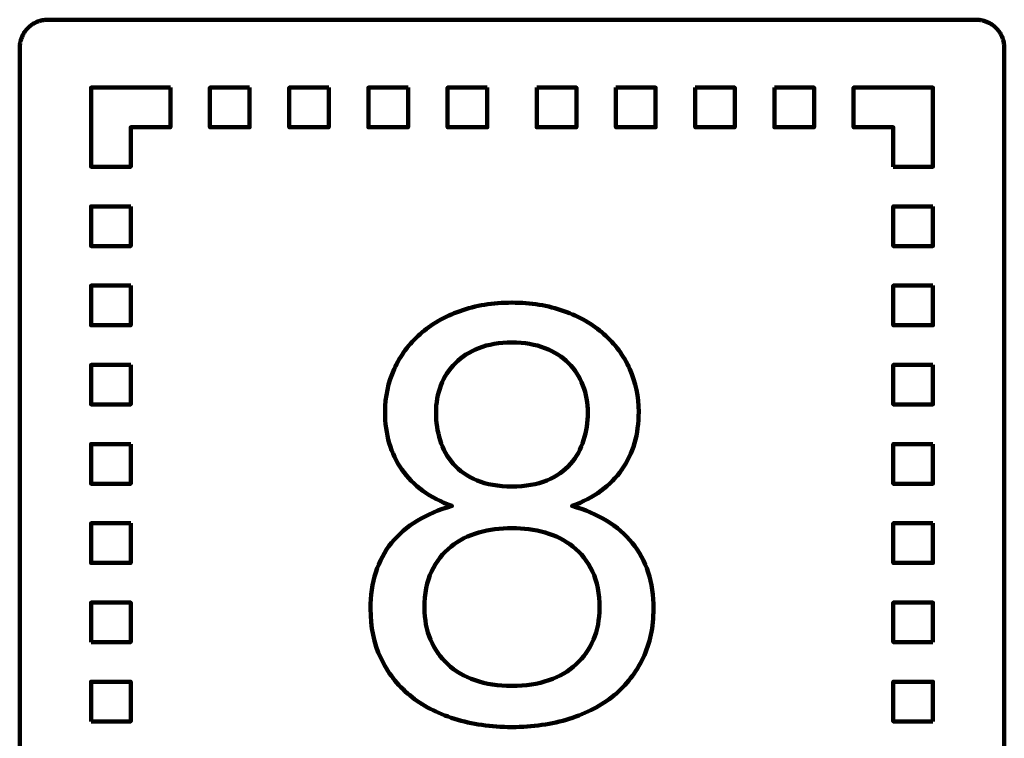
# Model space of a CAD drawing. Header units: millimetres. Extents: x -633 to 605, y -921 to 687.
# Tile 36 of 83: x 136 to 205, y -452 to -401. Entities that reach past the tile are written whole.
import ezdxf

# ---------------------------------------------------------------- set-up
doc = ezdxf.new("R2010")
doc.units = ezdxf.units.MM
doc.header["$MEASUREMENT"] = 0
doc.layers.add('Layer 1', color=7, linetype='Continuous')

msp = doc.modelspace()

# ---------------------------------------------------------------- linework, layer by layer
at = {"layer": 'Layer 1', "lineweight": 100}
for points, knots in [([(203.4676, -400.9901), (203.4676, -400.9901), (203.5306, -400.9931), (203.5306, -400.9931), (203.5306, -400.9931), (203.5306, -400.9931), (203.5936, -400.9981), (203.5936, -400.9981), (203.5936, -400.9981), (203.5936, -400.9981), (203.6566, -401.0051), (203.6566, -401.0051), (203.6566, -401.0051), (203.6566, -401.0051), (203.7196, -401.0141), (203.7196, -401.0141), (203.7196, -401.0141), (203.7196, -401.0141), (203.7816, -401.0251), (203.7816, -401.0251), (203.7816, -401.0251), (203.7816, -401.0251), (203.8436, -401.0381), (203.8436, -401.0381), (203.8436, -401.0381), (203.8436, -401.0381), (203.9056, -401.0531), (203.9056, -401.0531), (203.9056, -401.0531), (203.9056, -401.0531), (203.9666, -401.0691), (203.9666, -401.0691), (203.9666, -401.0691), (203.9666, -401.0691), (204.0266, -401.0881), (204.0266, -401.0881), (204.0266, -401.0881), (204.0266, -401.0881), (204.0866, -401.1091), (204.0866, -401.1091), (204.0866, -401.1091), (204.0866, -401.1091), (204.1456, -401.1311), (204.1456, -401.1311), (204.1456, -401.1311), (204.1456, -401.1311), (204.2036, -401.1561), (204.2036, -401.1561), (204.2036, -401.1561), (204.2036, -401.1561), (204.2616, -401.1821), (204.2616, -401.1821), (204.2616, -401.1821), (204.2616, -401.1821), (204.3186, -401.2101), (204.3186, -401.2101), (204.3186, -401.2101), (204.3186, -401.2101), (204.3736, -401.2401), (204.3736, -401.2401), (204.3736, -401.2401), (204.3736, -401.2401), (204.4286, -401.2711), (204.4286, -401.2711), (204.4286, -401.2711), (204.4286, -401.2711), (204.4826, -401.3041), (204.4826, -401.3041), (204.4826, -401.3041), (204.4826, -401.3041), (204.5356, -401.3391), (204.5356, -401.3391), (204.5356, -401.3391), (204.5356, -401.3391), (204.5866, -401.3761), (204.5866, -401.3761), (204.5866, -401.3761), (204.5866, -401.3761), (204.6376, -401.4141), (204.6376, -401.4141), (204.6376, -401.4141), (204.6376, -401.4141), (204.6866, -401.4541), (204.6866, -401.4541), (204.6866, -401.4541), (204.6866, -401.4541), (204.7346, -401.4951), (204.7346, -401.4951), (204.7346, -401.4951), (204.7346, -401.4951), (204.7806, -401.5381), (204.7806, -401.5381), (204.7806, -401.5381), (204.7806, -401.5381), (204.8266, -401.5821), (204.8266, -401.5821), (204.8266, -401.5821), (204.8266, -401.5821), (204.8696, -401.6281), (204.8696, -401.6281), (204.8696, -401.6281), (204.8696, -401.6281), (204.9126, -401.6751), (204.9126, -401.6751), (204.9126, -401.6751), (204.9126, -401.6751), (204.9526, -401.7231), (204.9526, -401.7231), (204.9526, -401.7231), (204.9526, -401.7231), (204.9926, -401.7731), (204.9926, -401.7731), (204.9926, -401.7731), (204.9926, -401.7731), (205.0296, -401.8241), (205.0296, -401.8241), (205.0296, -401.8241), (205.0296, -401.8241), (205.0656, -401.8751), (205.0656, -401.8751), (205.0656, -401.8751), (205.0656, -401.8751), (205.1006, -401.9291), (205.1006, -401.9291), (205.1006, -401.9291), (205.1006, -401.9291), (205.1326, -401.9831), (205.1326, -401.9831), (205.1326, -401.9831), (205.1326, -401.9831), (205.1636, -402.0381), (205.1636, -402.0381), (205.1636, -402.0381), (205.1636, -402.0381), (205.1936, -402.0941), (205.1936, -402.0941), (205.1936, -402.0941), (205.1936, -402.0941), (205.2206, -402.1511), (205.2206, -402.1511), (205.2206, -402.1511), (205.2206, -402.1511), (205.2466, -402.2091), (205.2466, -402.2091), (205.2466, -402.2091), (205.2466, -402.2091), (205.2696, -402.2671), (205.2696, -402.2671), (205.2696, -402.2671), (205.2696, -402.2671), (205.2916, -402.3271), (205.2916, -402.3271), (205.2916, -402.3271), (205.2916, -402.3271), (205.3116, -402.3871), (205.3116, -402.3871), (205.3116, -402.3871), (205.3116, -402.3871), (205.3296, -402.4471), (205.3296, -402.4471), (205.3296, -402.4471), (205.3296, -402.4471), (205.3456, -402.5081), (205.3456, -402.5081), (205.3456, -402.5081), (205.3456, -402.5081), (205.3606, -402.5701), (205.3606, -402.5701), (205.3606, -402.5701), (205.3606, -402.5701), (205.3726, -402.6321), (205.3726, -402.6321), (205.3726, -402.6321), (205.3726, -402.6321), (205.3826, -402.6951), (205.3826, -402.6951), (205.3826, -402.6951), (205.3826, -402.6951), (205.3916, -402.7571), (205.3916, -402.7571), (205.3916, -402.7571), (205.3916, -402.7571), (205.3976, -402.8201), (205.3976, -402.8201), (205.3976, -402.8201), (205.3976, -402.8201), (205.4016, -402.8831), (205.4016, -402.8831), (205.4016, -402.8831), (205.4016, -402.8831), (205.4046, -402.9461), (205.4046, -402.9461), (205.4046, -402.9461), (205.4046, -402.9461), (205.4046, -478.5891), (205.4046, -478.5891), (205.4046, -478.5891), (205.4046, -478.5891), (205.4036, -478.6521), (205.4036, -478.6521), (205.4036, -478.6521), (205.4036, -478.6521), (205.4006, -478.7151), (205.4006, -478.7151), (205.4006, -478.7151), (205.4006, -478.7151), (205.3956, -478.7781), (205.3956, -478.7781), (205.3956, -478.7781), (205.3956, -478.7781), (205.3886, -478.8411), (205.3886, -478.8411), (205.3886, -478.8411), (205.3886, -478.8411), (205.3796, -478.9041), (205.3796, -478.9041), (205.3796, -478.9041), (205.3796, -478.9041), (205.3686, -478.9661), (205.3686, -478.9661), (205.3686, -478.9661), (205.3686, -478.9661), (205.3556, -479.0281), (205.3556, -479.0281), (205.3556, -479.0281), (205.3556, -479.0281), (205.3406, -479.0901), (205.3406, -479.0901), (205.3406, -479.0901), (205.3406, -479.0901), (205.3246, -479.1511), (205.3246, -479.1511), (205.3246, -479.1511), (205.3246, -479.1511), (205.3056, -479.2111), (205.3056, -479.2111), (205.3056, -479.2111), (205.3056, -479.2111), (205.2846, -479.2711), (205.2846, -479.2711), (205.2846, -479.2711), (205.2846, -479.2711), (205.2626, -479.3301), (205.2626, -479.3301), (205.2626, -479.3301), (205.2626, -479.3301), (205.2376, -479.3881), (205.2376, -479.3881), (205.2376, -479.3881), (205.2376, -479.3881), (205.2116, -479.4461), (205.2116, -479.4461), (205.2116, -479.4461), (205.2116, -479.4461), (205.1836, -479.5031), (205.1836, -479.5031), (205.1836, -479.5031), (205.1836, -479.5031), (205.1536, -479.5581), (205.1536, -479.5581), (205.1536, -479.5581), (205.1536, -479.5581), (205.1226, -479.6131), (205.1226, -479.6131), (205.1226, -479.6131), (205.1226, -479.6131), (205.0896, -479.6671), (205.0896, -479.6671), (205.0896, -479.6671), (205.0896, -479.6671), (205.0546, -479.7201), (205.0546, -479.7201), (205.0546, -479.7201), (205.0546, -479.7201), (205.0176, -479.7711), (205.0176, -479.7711), (205.0176, -479.7711), (205.0176, -479.7711), (204.9796, -479.8221), (204.9796, -479.8221), (204.9796, -479.8221), (204.9796, -479.8221), (204.9396, -479.8711), (204.9396, -479.8711), (204.9396, -479.8711), (204.9396, -479.8711), (204.8986, -479.9191), (204.8986, -479.9191), (204.8986, -479.9191), (204.8986, -479.9191), (204.8556, -479.9651), (204.8556, -479.9651), (204.8556, -479.9651), (204.8556, -479.9651), (204.8116, -480.0111), (204.8116, -480.0111), (204.8116, -480.0111), (204.8116, -480.0111), (204.7656, -480.0541), (204.7656, -480.0541), (204.7656, -480.0541), (204.7656, -480.0541), (204.7186, -480.0971), (204.7186, -480.0971), (204.7186, -480.0971), (204.7186, -480.0971), (204.6706, -480.1371), (204.6706, -480.1371), (204.6706, -480.1371), (204.6706, -480.1371), (204.6206, -480.1771), (204.6206, -480.1771), (204.6206, -480.1771), (204.6206, -480.1771), (204.5696, -480.2141), (204.5696, -480.2141), (204.5696, -480.2141), (204.5696, -480.2141), (204.5186, -480.2501), (204.5186, -480.2501), (204.5186, -480.2501), (204.5186, -480.2501), (204.4646, -480.2851), (204.4646, -480.2851), (204.4646, -480.2851), (204.4646, -480.2851), (204.4106, -480.3171), (204.4106, -480.3171), (204.4106, -480.3171), (204.4106, -480.3171), (204.3556, -480.3481), (204.3556, -480.3481), (204.3556, -480.3481), (204.3556, -480.3481), (204.2996, -480.3781), (204.2996, -480.3781), (204.2996, -480.3781), (204.2996, -480.3781), (204.2426, -480.4051), (204.2426, -480.4051), (204.2426, -480.4051), (204.2426, -480.4051), (204.1846, -480.4311), (204.1846, -480.4311), (204.1846, -480.4311), (204.1846, -480.4311), (204.1266, -480.4541), (204.1266, -480.4541), (204.1266, -480.4541), (204.1266, -480.4541), (204.0666, -480.4761), (204.0666, -480.4761), (204.0666, -480.4761), (204.0666, -480.4761), (204.0066, -480.4961), (204.0066, -480.4961), (204.0066, -480.4961), (204.0066, -480.4961), (203.9466, -480.5141), (203.9466, -480.5141), (203.9466, -480.5141), (203.9466, -480.5141), (203.8856, -480.5301), (203.8856, -480.5301), (203.8856, -480.5301), (203.8856, -480.5301), (203.8236, -480.5451), (203.8236, -480.5451), (203.8236, -480.5451), (203.8236, -480.5451), (203.7616, -480.5571), (203.7616, -480.5571), (203.7616, -480.5571), (203.7616, -480.5571), (203.6986, -480.5671), (203.6986, -480.5671), (203.6986, -480.5671), (203.6986, -480.5671), (203.6366, -480.5761), (203.6366, -480.5761), (203.6366, -480.5761), (203.6366, -480.5761), (203.5736, -480.5821), (203.5736, -480.5821), (203.5736, -480.5821), (203.5736, -480.5821), (203.5106, -480.5861), (203.5106, -480.5861), (203.5106, -480.5861), (203.5106, -480.5861), (203.4476, -480.5891), (203.4476, -480.5891), (203.4476, -480.5891), (203.4476, -480.5891), (137.8046, -480.5891), (137.8046, -480.5891), (137.8046, -480.5891), (137.8046, -480.5891), (137.7416, -480.5881), (137.7416, -480.5881), (137.7416, -480.5881), (137.7416, -480.5881), (137.6786, -480.5851), (137.6786, -480.5851), (137.6786, -480.5851), (137.6786, -480.5851), (137.6156, -480.5801), (137.6156, -480.5801), (137.6156, -480.5801), (137.6156, -480.5801), (137.5526, -480.5731), (137.5526, -480.5731), (137.5526, -480.5731), (137.5526, -480.5731), (137.4896, -480.5641), (137.4896, -480.5641), (137.4896, -480.5641), (137.4896, -480.5641), (137.4276, -480.5531), (137.4276, -480.5531), (137.4276, -480.5531), (137.4276, -480.5531), (137.3656, -480.5401), (137.3656, -480.5401), (137.3656, -480.5401), (137.3656, -480.5401), (137.3036, -480.5251), (137.3036, -480.5251), (137.3036, -480.5251), (137.3036, -480.5251), (137.2426, -480.5091), (137.2426, -480.5091), (137.2426, -480.5091), (137.2426, -480.5091), (137.1826, -480.4901), (137.1826, -480.4901), (137.1826, -480.4901), (137.1826, -480.4901), (137.1226, -480.4691), (137.1226, -480.4691), (137.1226, -480.4691), (137.1226, -480.4691), (137.0636, -480.4471), (137.0636, -480.4471), (137.0636, -480.4471), (137.0636, -480.4471), (137.0056, -480.4221), (137.0056, -480.4221), (137.0056, -480.4221), (137.0056, -480.4221), (136.9476, -480.3961), (136.9476, -480.3961), (136.9476, -480.3961), (136.9476, -480.3961), (136.8906, -480.3681), (136.8906, -480.3681), (136.8906, -480.3681), (136.8906, -480.3681), (136.8356, -480.3381), (136.8356, -480.3381), (136.8356, -480.3381), (136.8356, -480.3381), (136.7806, -480.3071), (136.7806, -480.3071), (136.7806, -480.3071), (136.7806, -480.3071), (136.7266, -480.2741), (136.7266, -480.2741), (136.7266, -480.2741), (136.7266, -480.2741), (136.6736, -480.2391), (136.6736, -480.2391), (136.6736, -480.2391), (136.6736, -480.2391), (136.6226, -480.2021), (136.6226, -480.2021), (136.6226, -480.2021), (136.6226, -480.2021), (136.5716, -480.1641), (136.5716, -480.1641), (136.5716, -480.1641), (136.5716, -480.1641), (136.5226, -480.1241), (136.5226, -480.1241), (136.5226, -480.1241), (136.5226, -480.1241), (136.4746, -480.0831), (136.4746, -480.0831), (136.4746, -480.0831), (136.4746, -480.0831), (136.4286, -480.0401), (136.4286, -480.0401), (136.4286, -480.0401), (136.4286, -480.0401), (136.3826, -479.9961), (136.3826, -479.9961), (136.3826, -479.9961), (136.3826, -479.9961), (136.3396, -479.9501), (136.3396, -479.9501), (136.3396, -479.9501), (136.3396, -479.9501), (136.2966, -479.9031), (136.2966, -479.9031), (136.2966, -479.9031), (136.2966, -479.9031), (136.2566, -479.8551), (136.2566, -479.8551), (136.2566, -479.8551), (136.2566, -479.8551), (136.2166, -479.8051), (136.2166, -479.8051), (136.2166, -479.8051), (136.2166, -479.8051), (136.1796, -479.7541), (136.1796, -479.7541), (136.1796, -479.7541), (136.1796, -479.7541), (136.1436, -479.7031), (136.1436, -479.7031), (136.1436, -479.7031), (136.1436, -479.7031), (136.1086, -479.6491), (136.1086, -479.6491), (136.1086, -479.6491), (136.1086, -479.6491), (136.0766, -479.5951), (136.0766, -479.5951), (136.0766, -479.5951), (136.0766, -479.5951), (136.0456, -479.5401), (136.0456, -479.5401), (136.0456, -479.5401), (136.0456, -479.5401), (136.0156, -479.4841), (136.0156, -479.4841), (136.0156, -479.4841), (136.0156, -479.4841), (135.9886, -479.4271), (135.9886, -479.4271), (135.9886, -479.4271), (135.9886, -479.4271), (135.9626, -479.3691), (135.9626, -479.3691), (135.9626, -479.3691), (135.9626, -479.3691), (135.9396, -479.3111), (135.9396, -479.3111), (135.9396, -479.3111), (135.9396, -479.3111), (135.9176, -479.2511), (135.9176, -479.2511), (135.9176, -479.2511), (135.9176, -479.2511), (135.8976, -479.1911), (135.8976, -479.1911), (135.8976, -479.1911), (135.8976, -479.1911), (135.8796, -479.1311), (135.8796, -479.1311), (135.8796, -479.1311), (135.8796, -479.1311), (135.8636, -479.0701), (135.8636, -479.0701), (135.8636, -479.0701), (135.8636, -479.0701), (135.8486, -479.0081), (135.8486, -479.0081), (135.8486, -479.0081), (135.8486, -479.0081), (135.8366, -478.9461), (135.8366, -478.9461), (135.8366, -478.9461), (135.8366, -478.9461), (135.8266, -478.8831), (135.8266, -478.8831), (135.8266, -478.8831), (135.8266, -478.8831), (135.8176, -478.8211), (135.8176, -478.8211), (135.8176, -478.8211), (135.8176, -478.8211), (135.8116, -478.7581), (135.8116, -478.7581), (135.8116, -478.7581), (135.8116, -478.7581), (135.8076, -478.6951), (135.8076, -478.6951), (135.8076, -478.6951), (135.8076, -478.6951), (135.8046, -478.6321), (135.8046, -478.6321), (135.8046, -478.6321), (135.8046, -478.6321), (135.8046, -402.9891), (135.8046, -402.9891), (135.8046, -402.9891), (135.8046, -402.9891), (135.8056, -402.9261), (135.8056, -402.9261), (135.8056, -402.9261), (135.8056, -402.9261), (135.8086, -402.8631), (135.8086, -402.8631), (135.8086, -402.8631), (135.8086, -402.8631), (135.8136, -402.8001), (135.8136, -402.8001), (135.8136, -402.8001), (135.8136, -402.8001), (135.8206, -402.7371), (135.8206, -402.7371), (135.8206, -402.7371), (135.8206, -402.7371), (135.8296, -402.6741), (135.8296, -402.6741), (135.8296, -402.6741), (135.8296, -402.6741), (135.8406, -402.6121), (135.8406, -402.6121), (135.8406, -402.6121), (135.8406, -402.6121), (135.8536, -402.5501), (135.8536, -402.5501), (135.8536, -402.5501), (135.8536, -402.5501), (135.8686, -402.4881), (135.8686, -402.4881), (135.8686, -402.4881), (135.8686, -402.4881), (135.8846, -402.4271), (135.8846, -402.4271), (135.8846, -402.4271), (135.8846, -402.4271), (135.9036, -402.3671), (135.9036, -402.3671), (135.9036, -402.3671), (135.9036, -402.3671), (135.9246, -402.3071), (135.9246, -402.3071), (135.9246, -402.3071), (135.9246, -402.3071), (135.9466, -402.2481), (135.9466, -402.2481), (135.9466, -402.2481), (135.9466, -402.2481), (135.9716, -402.1901), (135.9716, -402.1901), (135.9716, -402.1901), (135.9716, -402.1901), (135.9976, -402.1321), (135.9976, -402.1321), (135.9976, -402.1321), (135.9976, -402.1321), (136.0256, -402.0751), (136.0256, -402.0751), (136.0256, -402.0751), (136.0256, -402.0751), (136.0556, -402.0201), (136.0556, -402.0201), (136.0556, -402.0201), (136.0556, -402.0201), (136.0866, -401.9651), (136.0866, -401.9651), (136.0866, -401.9651), (136.0866, -401.9651), (136.1196, -401.9111), (136.1196, -401.9111), (136.1196, -401.9111), (136.1196, -401.9111), (136.1546, -401.8581), (136.1546, -401.8581), (136.1546, -401.8581), (136.1546, -401.8581), (136.1916, -401.8071), (136.1916, -401.8071), (136.1916, -401.8071), (136.1916, -401.8071), (136.2296, -401.7561), (136.2296, -401.7561), (136.2296, -401.7561), (136.2296, -401.7561), (136.2696, -401.7071), (136.2696, -401.7071), (136.2696, -401.7071), (136.2696, -401.7071), (136.3106, -401.6591), (136.3106, -401.6591), (136.3106, -401.6591), (136.3106, -401.6591), (136.3536, -401.6131), (136.3536, -401.6131), (136.3536, -401.6131), (136.3536, -401.6131), (136.3976, -401.5671), (136.3976, -401.5671), (136.3976, -401.5671), (136.3976, -401.5671), (136.4436, -401.5241), (136.4436, -401.5241), (136.4436, -401.5241), (136.4436, -401.5241), (136.4906, -401.4811), (136.4906, -401.4811), (136.4906, -401.4811), (136.4906, -401.4811), (136.5386, -401.4411), (136.5386, -401.4411), (136.5386, -401.4411), (136.5386, -401.4411), (136.5886, -401.4011), (136.5886, -401.4011), (136.5886, -401.4011), (136.5886, -401.4011), (136.6396, -401.3641), (136.6396, -401.3641), (136.6396, -401.3641), (136.6396, -401.3641), (136.6906, -401.3281), (136.6906, -401.3281), (136.6906, -401.3281), (136.6906, -401.3281), (136.7446, -401.2931), (136.7446, -401.2931), (136.7446, -401.2931), (136.7446, -401.2931), (136.7986, -401.2611), (136.7986, -401.2611), (136.7986, -401.2611), (136.7986, -401.2611), (136.8536, -401.2301), (136.8536, -401.2301), (136.8536, -401.2301), (136.8536, -401.2301), (136.9096, -401.2001), (136.9096, -401.2001), (136.9096, -401.2001), (136.9096, -401.2001), (136.9666, -401.1731), (136.9666, -401.1731), (136.9666, -401.1731), (136.9666, -401.1731), (137.0246, -401.1471), (137.0246, -401.1471), (137.0246, -401.1471), (137.0246, -401.1471), (137.0826, -401.1241), (137.0826, -401.1241), (137.0826, -401.1241), (137.0826, -401.1241), (137.1426, -401.1021), (137.1426, -401.1021), (137.1426, -401.1021), (137.1426, -401.1021), (137.2026, -401.0821), (137.2026, -401.0821), (137.2026, -401.0821), (137.2026, -401.0821), (137.2626, -401.0641), (137.2626, -401.0641), (137.2626, -401.0641), (137.2626, -401.0641), (137.3236, -401.0481), (137.3236, -401.0481), (137.3236, -401.0481), (137.3236, -401.0481), (137.3856, -401.0331), (137.3856, -401.0331), (137.3856, -401.0331), (137.3856, -401.0331), (137.4476, -401.0211), (137.4476, -401.0211), (137.4476, -401.0211), (137.4476, -401.0211), (137.5106, -401.0111), (137.5106, -401.0111), (137.5106, -401.0111), (137.5106, -401.0111), (137.5726, -401.0021), (137.5726, -401.0021), (137.5726, -401.0021), (137.5726, -401.0021), (137.6356, -400.9961), (137.6356, -400.9961), (137.6356, -400.9961), (137.6356, -400.9961), (137.6986, -400.9921), (137.6986, -400.9921), (137.6986, -400.9921), (137.6986, -400.9921), (137.7616, -400.9891), (137.7616, -400.9891), (137.7616, -400.9891), (137.7616, -400.9891), (203.4046, -400.9891), (203.4046, -400.9891), (203.4046, -400.9891), (203.4046, -400.9891), (203.4676, -400.9901), (203.4676, -400.9901)], [0, 0, 0, 0, 0.0049751, 0.0049751, 0.0049751, 0.0049751, 0.0099502, 0.0099502, 0.0099502, 0.0099502, 0.0149254, 0.0149254, 0.0149254, 0.0149254, 0.0199005, 0.0199005, 0.0199005, 0.0199005, 0.0248756, 0.0248756, 0.0248756, 0.0248756, 0.0298507, 0.0298507, 0.0298507, 0.0298507, 0.0348259, 0.0348259, 0.0348259, 0.0348259, 0.039801, 0.039801, 0.039801, 0.039801, 0.0447761, 0.0447761, 0.0447761, 0.0447761, 0.0497512, 0.0497512, 0.0497512, 0.0497512, 0.0547264, 0.0547264, 0.0547264, 0.0547264, 0.0597015, 0.0597015, 0.0597015, 0.0597015, 0.0646766, 0.0646766, 0.0646766, 0.0646766, 0.0696517, 0.0696517, 0.0696517, 0.0696517, 0.0746269, 0.0746269, 0.0746269, 0.0746269, 0.079602, 0.079602, 0.079602, 0.079602, 0.0845771, 0.0845771, 0.0845771, 0.0845771, 0.0895522, 0.0895522, 0.0895522, 0.0895522, 0.0945274, 0.0945274, 0.0945274, 0.0945274, 0.0995025, 0.0995025, 0.0995025, 0.0995025, 0.1044776, 0.1044776, 0.1044776, 0.1044776, 0.1094527, 0.1094527, 0.1094527, 0.1094527, 0.1144279, 0.1144279, 0.1144279, 0.1144279, 0.119403, 0.119403, 0.119403, 0.119403, 0.1243781, 0.1243781, 0.1243781, 0.1243781, 0.1293532, 0.1293532, 0.1293532, 0.1293532, 0.1343284, 0.1343284, 0.1343284, 0.1343284, 0.1393035, 0.1393035, 0.1393035, 0.1393035, 0.1442786, 0.1442786, 0.1442786, 0.1442786, 0.1492537, 0.1492537, 0.1492537, 0.1492537, 0.1542289, 0.1542289, 0.1542289, 0.1542289, 0.159204, 0.159204, 0.159204, 0.159204, 0.1641791, 0.1641791, 0.1641791, 0.1641791, 0.1691542, 0.1691542, 0.1691542, 0.1691542, 0.1741294, 0.1741294, 0.1741294, 0.1741294, 0.1791045, 0.1791045, 0.1791045, 0.1791045, 0.1840796, 0.1840796, 0.1840796, 0.1840796, 0.1890547, 0.1890547, 0.1890547, 0.1890547, 0.1940299, 0.1940299, 0.1940299, 0.1940299, 0.199005, 0.199005, 0.199005, 0.199005, 0.2039801, 0.2039801, 0.2039801, 0.2039801, 0.2089552, 0.2089552, 0.2089552, 0.2089552, 0.2139303, 0.2139303, 0.2139303, 0.2139303, 0.2189055, 0.2189055, 0.2189055, 0.2189055, 0.2238806, 0.2238806, 0.2238806, 0.2238806, 0.2288557, 0.2288557, 0.2288557, 0.2288557, 0.2338308, 0.2338308, 0.2338308, 0.2338308, 0.238806, 0.238806, 0.238806, 0.238806, 0.2437811, 0.2437811, 0.2437811, 0.2437811, 0.2487562, 0.2487562, 0.2487562, 0.2487562, 0.2537313, 0.2537313, 0.2537313, 0.2537313, 0.2587065, 0.2587065, 0.2587065, 0.2587065, 0.2636816, 0.2636816, 0.2636816, 0.2636816, 0.2686567, 0.2686567, 0.2686567, 0.2686567, 0.2736318, 0.2736318, 0.2736318, 0.2736318, 0.278607, 0.278607, 0.278607, 0.278607, 0.2835821, 0.2835821, 0.2835821, 0.2835821, 0.2885572, 0.2885572, 0.2885572, 0.2885572, 0.2935323, 0.2935323, 0.2935323, 0.2935323, 0.2985075, 0.2985075, 0.2985075, 0.2985075, 0.3034826, 0.3034826, 0.3034826, 0.3034826, 0.3084577, 0.3084577, 0.3084577, 0.3084577, 0.3134328, 0.3134328, 0.3134328, 0.3134328, 0.318408, 0.318408, 0.318408, 0.318408, 0.3233831, 0.3233831, 0.3233831, 0.3233831, 0.3283582, 0.3283582, 0.3283582, 0.3283582, 0.3333333, 0.3333333, 0.3333333, 0.3333333, 0.3383085, 0.3383085, 0.3383085, 0.3383085, 0.3432836, 0.3432836, 0.3432836, 0.3432836, 0.3482587, 0.3482587, 0.3482587, 0.3482587, 0.3532338, 0.3532338, 0.3532338, 0.3532338, 0.358209, 0.358209, 0.358209, 0.358209, 0.3631841, 0.3631841, 0.3631841, 0.3631841, 0.3681592, 0.3681592, 0.3681592, 0.3681592, 0.3731343, 0.3731343, 0.3731343, 0.3731343, 0.3781095, 0.3781095, 0.3781095, 0.3781095, 0.3830846, 0.3830846, 0.3830846, 0.3830846, 0.3880597, 0.3880597, 0.3880597, 0.3880597, 0.3930348, 0.3930348, 0.3930348, 0.3930348, 0.39801, 0.39801, 0.39801, 0.39801, 0.4029851, 0.4029851, 0.4029851, 0.4029851, 0.4079602, 0.4079602, 0.4079602, 0.4079602, 0.4129353, 0.4129353, 0.4129353, 0.4129353, 0.4179104, 0.4179104, 0.4179104, 0.4179104, 0.4228856, 0.4228856, 0.4228856, 0.4228856, 0.4278607, 0.4278607, 0.4278607, 0.4278607, 0.4328358, 0.4328358, 0.4328358, 0.4328358, 0.4378109, 0.4378109, 0.4378109, 0.4378109, 0.4427861, 0.4427861, 0.4427861, 0.4427861, 0.4477612, 0.4477612, 0.4477612, 0.4477612, 0.4527363, 0.4527363, 0.4527363, 0.4527363, 0.4577114, 0.4577114, 0.4577114, 0.4577114, 0.4626866, 0.4626866, 0.4626866, 0.4626866, 0.4676617, 0.4676617, 0.4676617, 0.4676617, 0.4726368, 0.4726368, 0.4726368, 0.4726368, 0.4776119, 0.4776119, 0.4776119, 0.4776119, 0.4825871, 0.4825871, 0.4825871, 0.4825871, 0.4875622, 0.4875622, 0.4875622, 0.4875622, 0.4925373, 0.4925373, 0.4925373, 0.4925373, 0.4975124, 0.4975124, 0.4975124, 0.4975124, 0.5024876, 0.5024876, 0.5024876, 0.5024876, 0.5074627, 0.5074627, 0.5074627, 0.5074627, 0.5124378, 0.5124378, 0.5124378, 0.5124378, 0.5174129, 0.5174129, 0.5174129, 0.5174129, 0.5223881, 0.5223881, 0.5223881, 0.5223881, 0.5273632, 0.5273632, 0.5273632, 0.5273632, 0.5323383, 0.5323383, 0.5323383, 0.5323383, 0.5373134, 0.5373134, 0.5373134, 0.5373134, 0.5422886, 0.5422886, 0.5422886, 0.5422886, 0.5472637, 0.5472637, 0.5472637, 0.5472637, 0.5522388, 0.5522388, 0.5522388, 0.5522388, 0.5572139, 0.5572139, 0.5572139, 0.5572139, 0.5621891, 0.5621891, 0.5621891, 0.5621891, 0.5671642, 0.5671642, 0.5671642, 0.5671642, 0.5721393, 0.5721393, 0.5721393, 0.5721393, 0.5771144, 0.5771144, 0.5771144, 0.5771144, 0.5820896, 0.5820896, 0.5820896, 0.5820896, 0.5870647, 0.5870647, 0.5870647, 0.5870647, 0.5920398, 0.5920398, 0.5920398, 0.5920398, 0.5970149, 0.5970149, 0.5970149, 0.5970149, 0.60199, 0.60199, 0.60199, 0.60199, 0.6069652, 0.6069652, 0.6069652, 0.6069652, 0.6119403, 0.6119403, 0.6119403, 0.6119403, 0.6169154, 0.6169154, 0.6169154, 0.6169154, 0.6218905, 0.6218905, 0.6218905, 0.6218905, 0.6268657, 0.6268657, 0.6268657, 0.6268657, 0.6318408, 0.6318408, 0.6318408, 0.6318408, 0.6368159, 0.6368159, 0.6368159, 0.6368159, 0.641791, 0.641791, 0.641791, 0.641791, 0.6467662, 0.6467662, 0.6467662, 0.6467662, 0.6517413, 0.6517413, 0.6517413, 0.6517413, 0.6567164, 0.6567164, 0.6567164, 0.6567164, 0.6616915, 0.6616915, 0.6616915, 0.6616915, 0.6666667, 0.6666667, 0.6666667, 0.6666667, 0.6716418, 0.6716418, 0.6716418, 0.6716418, 0.6766169, 0.6766169, 0.6766169, 0.6766169, 0.681592, 0.681592, 0.681592, 0.681592, 0.6865672, 0.6865672, 0.6865672, 0.6865672, 0.6915423, 0.6915423, 0.6915423, 0.6915423, 0.6965174, 0.6965174, 0.6965174, 0.6965174, 0.7014925, 0.7014925, 0.7014925, 0.7014925, 0.7064677, 0.7064677, 0.7064677, 0.7064677, 0.7114428, 0.7114428, 0.7114428, 0.7114428, 0.7164179, 0.7164179, 0.7164179, 0.7164179, 0.721393, 0.721393, 0.721393, 0.721393, 0.7263682, 0.7263682, 0.7263682, 0.7263682, 0.7313433, 0.7313433, 0.7313433, 0.7313433, 0.7363184, 0.7363184, 0.7363184, 0.7363184, 0.7412935, 0.7412935, 0.7412935, 0.7412935, 0.7462687, 0.7462687, 0.7462687, 0.7462687, 0.7512438, 0.7512438, 0.7512438, 0.7512438, 0.7562189, 0.7562189, 0.7562189, 0.7562189, 0.761194, 0.761194, 0.761194, 0.761194, 0.7661692, 0.7661692, 0.7661692, 0.7661692, 0.7711443, 0.7711443, 0.7711443, 0.7711443, 0.7761194, 0.7761194, 0.7761194, 0.7761194, 0.7810945, 0.7810945, 0.7810945, 0.7810945, 0.7860697, 0.7860697, 0.7860697, 0.7860697, 0.7910448, 0.7910448, 0.7910448, 0.7910448, 0.7960199, 0.7960199, 0.7960199, 0.7960199, 0.800995, 0.800995, 0.800995, 0.800995, 0.8059701, 0.8059701, 0.8059701, 0.8059701, 0.8109453, 0.8109453, 0.8109453, 0.8109453, 0.8159204, 0.8159204, 0.8159204, 0.8159204, 0.8208955, 0.8208955, 0.8208955, 0.8208955, 0.8258706, 0.8258706, 0.8258706, 0.8258706, 0.8308458, 0.8308458, 0.8308458, 0.8308458, 0.8358209, 0.8358209, 0.8358209, 0.8358209, 0.840796, 0.840796, 0.840796, 0.840796, 0.8457711, 0.8457711, 0.8457711, 0.8457711, 0.8507463, 0.8507463, 0.8507463, 0.8507463, 0.8557214, 0.8557214, 0.8557214, 0.8557214, 0.8606965, 0.8606965, 0.8606965, 0.8606965, 0.8656716, 0.8656716, 0.8656716, 0.8656716, 0.8706468, 0.8706468, 0.8706468, 0.8706468, 0.8756219, 0.8756219, 0.8756219, 0.8756219, 0.880597, 0.880597, 0.880597, 0.880597, 0.8855721, 0.8855721, 0.8855721, 0.8855721, 0.8905473, 0.8905473, 0.8905473, 0.8905473, 0.8955224, 0.8955224, 0.8955224, 0.8955224, 0.9004975, 0.9004975, 0.9004975, 0.9004975, 0.9054726, 0.9054726, 0.9054726, 0.9054726, 0.9104478, 0.9104478, 0.9104478, 0.9104478, 0.9154229, 0.9154229, 0.9154229, 0.9154229, 0.920398, 0.920398, 0.920398, 0.920398, 0.9253731, 0.9253731, 0.9253731, 0.9253731, 0.9303483, 0.9303483, 0.9303483, 0.9303483, 0.9353234, 0.9353234, 0.9353234, 0.9353234, 0.9402985, 0.9402985, 0.9402985, 0.9402985, 0.9452736, 0.9452736, 0.9452736, 0.9452736, 0.9502488, 0.9502488, 0.9502488, 0.9502488, 0.9552239, 0.9552239, 0.9552239, 0.9552239, 0.960199, 0.960199, 0.960199, 0.960199, 0.9651741, 0.9651741, 0.9651741, 0.9651741, 0.9701493, 0.9701493, 0.9701493, 0.9701493, 0.9751244, 0.9751244, 0.9751244, 0.9751244, 0.9800995, 0.9800995, 0.9800995, 0.9800995, 0.9850746, 0.9850746, 0.9850746, 0.9850746, 0.9900498, 0.9900498, 0.9900498, 0.9900498, 1, 1, 1, 1]), ([(146.4546, -405.7891), (146.4546, -405.7891), (140.8546, -405.7891), (140.8546, -405.7891), (140.8546, -405.7891), (140.8546, -405.7891), (140.8546, -411.3891), (140.8546, -411.3891), (140.8546, -411.3891), (140.8546, -411.3891), (143.6546, -411.3891), (143.6546, -411.3891), (143.6546, -411.3891), (143.6546, -411.3891), (143.6546, -408.5891), (143.6546, -408.5891), (143.6546, -408.5891), (143.6546, -408.5891), (146.4546, -408.5891), (146.4546, -408.5891), (146.4546, -408.5891), (146.4546, -408.5891), (146.4546, -405.7891), (146.4546, -405.7891)], [0, 0, 0, 0, 0.1428571, 0.1428571, 0.1428571, 0.1428571, 0.2857143, 0.2857143, 0.2857143, 0.2857143, 0.4285714, 0.4285714, 0.4285714, 0.4285714, 0.5714286, 0.5714286, 0.5714286, 0.5714286, 0.7142857, 0.7142857, 0.7142857, 0.7142857, 1, 1, 1, 1]), ([(152.0546, -405.7891), (152.0546, -405.7891), (149.2546, -405.7891), (149.2546, -405.7891), (149.2546, -405.7891), (149.2546, -405.7891), (149.2546, -408.5891), (149.2546, -408.5891), (149.2546, -408.5891), (149.2546, -408.5891), (152.0546, -408.5891), (152.0546, -408.5891), (152.0546, -408.5891), (152.0546, -408.5891), (152.0546, -405.7891), (152.0546, -405.7891)], [0, 0, 0, 0, 0.2, 0.2, 0.2, 0.2, 0.4, 0.4, 0.4, 0.4, 0.6, 0.6, 0.6, 0.6, 1, 1, 1, 1]), ([(157.6546, -405.7891), (157.6546, -405.7891), (154.8546, -405.7891), (154.8546, -405.7891), (154.8546, -405.7891), (154.8546, -405.7891), (154.8546, -408.5891), (154.8546, -408.5891), (154.8546, -408.5891), (154.8546, -408.5891), (157.6546, -408.5891), (157.6546, -408.5891), (157.6546, -408.5891), (157.6546, -408.5891), (157.6546, -405.7891), (157.6546, -405.7891)], [0, 0, 0, 0, 0.2, 0.2, 0.2, 0.2, 0.4, 0.4, 0.4, 0.4, 0.6, 0.6, 0.6, 0.6, 1, 1, 1, 1]), ([(163.2546, -405.7891), (163.2546, -405.7891), (160.4546, -405.7891), (160.4546, -405.7891), (160.4546, -405.7891), (160.4546, -405.7891), (160.4546, -408.5891), (160.4546, -408.5891), (160.4546, -408.5891), (160.4546, -408.5891), (163.2546, -408.5891), (163.2546, -408.5891), (163.2546, -408.5891), (163.2546, -408.5891), (163.2546, -405.7891), (163.2546, -405.7891)], [0, 0, 0, 0, 0.2, 0.2, 0.2, 0.2, 0.4, 0.4, 0.4, 0.4, 0.6, 0.6, 0.6, 0.6, 1, 1, 1, 1]), ([(168.8546, -405.7891), (168.8546, -405.7891), (166.0546, -405.7891), (166.0546, -405.7891), (166.0546, -405.7891), (166.0546, -405.7891), (166.0546, -408.5891), (166.0546, -408.5891), (166.0546, -408.5891), (166.0546, -408.5891), (168.8546, -408.5891), (168.8546, -408.5891), (168.8546, -408.5891), (168.8546, -408.5891), (168.8546, -405.7891), (168.8546, -405.7891)], [0, 0, 0, 0, 0.2, 0.2, 0.2, 0.2, 0.4, 0.4, 0.4, 0.4, 0.6, 0.6, 0.6, 0.6, 1, 1, 1, 1]), ([(172.3546, -405.7891), (172.3546, -405.7891), (175.1546, -405.7891), (175.1546, -405.7891), (175.1546, -405.7891), (175.1546, -405.7891), (175.1546, -408.5891), (175.1546, -408.5891), (175.1546, -408.5891), (175.1546, -408.5891), (172.3546, -408.5891), (172.3546, -408.5891), (172.3546, -408.5891), (172.3546, -408.5891), (172.3546, -405.7891), (172.3546, -405.7891)], [0, 0, 0, 0, 0.2, 0.2, 0.2, 0.2, 0.4, 0.4, 0.4, 0.4, 0.6, 0.6, 0.6, 0.6, 1, 1, 1, 1]), ([(177.9546, -405.7891), (177.9546, -405.7891), (180.7546, -405.7891), (180.7546, -405.7891), (180.7546, -405.7891), (180.7546, -405.7891), (180.7546, -408.5891), (180.7546, -408.5891), (180.7546, -408.5891), (180.7546, -408.5891), (177.9546, -408.5891), (177.9546, -408.5891), (177.9546, -408.5891), (177.9546, -408.5891), (177.9546, -405.7891), (177.9546, -405.7891)], [0, 0, 0, 0, 0.2, 0.2, 0.2, 0.2, 0.4, 0.4, 0.4, 0.4, 0.6, 0.6, 0.6, 0.6, 1, 1, 1, 1]), ([(183.5546, -405.7891), (183.5546, -405.7891), (186.3546, -405.7891), (186.3546, -405.7891), (186.3546, -405.7891), (186.3546, -405.7891), (186.3546, -408.5891), (186.3546, -408.5891), (186.3546, -408.5891), (186.3546, -408.5891), (183.5546, -408.5891), (183.5546, -408.5891), (183.5546, -408.5891), (183.5546, -408.5891), (183.5546, -405.7891), (183.5546, -405.7891)], [0, 0, 0, 0, 0.2, 0.2, 0.2, 0.2, 0.4, 0.4, 0.4, 0.4, 0.6, 0.6, 0.6, 0.6, 1, 1, 1, 1]), ([(189.1546, -405.7891), (189.1546, -405.7891), (191.9546, -405.7891), (191.9546, -405.7891), (191.9546, -405.7891), (191.9546, -405.7891), (191.9546, -408.5891), (191.9546, -408.5891), (191.9546, -408.5891), (191.9546, -408.5891), (189.1546, -408.5891), (189.1546, -408.5891), (189.1546, -408.5891), (189.1546, -408.5891), (189.1546, -405.7891), (189.1546, -405.7891)], [0, 0, 0, 0, 0.2, 0.2, 0.2, 0.2, 0.4, 0.4, 0.4, 0.4, 0.6, 0.6, 0.6, 0.6, 1, 1, 1, 1]), ([(197.5546, -411.3891), (197.5546, -411.3891), (200.3546, -411.3891), (200.3546, -411.3891), (200.3546, -411.3891), (200.3546, -411.3891), (200.3546, -405.7891), (200.3546, -405.7891), (200.3546, -405.7891), (200.3546, -405.7891), (194.7546, -405.7891), (194.7546, -405.7891), (194.7546, -405.7891), (194.7546, -405.7891), (194.7546, -408.5891), (194.7546, -408.5891), (194.7546, -408.5891), (194.7546, -408.5891), (197.5546, -408.5891), (197.5546, -408.5891), (197.5546, -408.5891), (197.5546, -408.5891), (197.5546, -411.3891), (197.5546, -411.3891)], [0, 0, 0, 0, 0.1428571, 0.1428571, 0.1428571, 0.1428571, 0.2857143, 0.2857143, 0.2857143, 0.2857143, 0.4285714, 0.4285714, 0.4285714, 0.4285714, 0.5714286, 0.5714286, 0.5714286, 0.5714286, 0.7142857, 0.7142857, 0.7142857, 0.7142857, 1, 1, 1, 1]), ([(143.6546, -414.1891), (143.6546, -414.1891), (140.8546, -414.1891), (140.8546, -414.1891), (140.8546, -414.1891), (140.8546, -414.1891), (140.8546, -416.9891), (140.8546, -416.9891), (140.8546, -416.9891), (140.8546, -416.9891), (143.6546, -416.9891), (143.6546, -416.9891), (143.6546, -416.9891), (143.6546, -416.9891), (143.6546, -414.1891), (143.6546, -414.1891)], [0, 0, 0, 0, 0.2, 0.2, 0.2, 0.2, 0.4, 0.4, 0.4, 0.4, 0.6, 0.6, 0.6, 0.6, 1, 1, 1, 1]), ([(200.3546, -414.1891), (200.3546, -414.1891), (197.5546, -414.1891), (197.5546, -414.1891), (197.5546, -414.1891), (197.5546, -414.1891), (197.5546, -416.9891), (197.5546, -416.9891), (197.5546, -416.9891), (197.5546, -416.9891), (200.3546, -416.9891), (200.3546, -416.9891), (200.3546, -416.9891), (200.3546, -416.9891), (200.3546, -414.1891), (200.3546, -414.1891)], [0, 0, 0, 0, 0.2, 0.2, 0.2, 0.2, 0.4, 0.4, 0.4, 0.4, 0.6, 0.6, 0.6, 0.6, 1, 1, 1, 1]), ([(143.6546, -419.7891), (143.6546, -419.7891), (140.8546, -419.7891), (140.8546, -419.7891), (140.8546, -419.7891), (140.8546, -419.7891), (140.8546, -422.5891), (140.8546, -422.5891), (140.8546, -422.5891), (140.8546, -422.5891), (143.6546, -422.5891), (143.6546, -422.5891), (143.6546, -422.5891), (143.6546, -422.5891), (143.6546, -419.7891), (143.6546, -419.7891)], [0, 0, 0, 0, 0.2, 0.2, 0.2, 0.2, 0.4, 0.4, 0.4, 0.4, 0.6, 0.6, 0.6, 0.6, 1, 1, 1, 1]), ([(200.3546, -419.7891), (200.3546, -419.7891), (197.5546, -419.7891), (197.5546, -419.7891), (197.5546, -419.7891), (197.5546, -419.7891), (197.5546, -422.5891), (197.5546, -422.5891), (197.5546, -422.5891), (197.5546, -422.5891), (200.3546, -422.5891), (200.3546, -422.5891), (200.3546, -422.5891), (200.3546, -422.5891), (200.3546, -419.7891), (200.3546, -419.7891)], [0, 0, 0, 0, 0.2, 0.2, 0.2, 0.2, 0.4, 0.4, 0.4, 0.4, 0.6, 0.6, 0.6, 0.6, 1, 1, 1, 1]), ([(143.6546, -425.3891), (143.6546, -425.3891), (140.8546, -425.3891), (140.8546, -425.3891), (140.8546, -425.3891), (140.8546, -425.3891), (140.8546, -428.1891), (140.8546, -428.1891), (140.8546, -428.1891), (140.8546, -428.1891), (143.6546, -428.1891), (143.6546, -428.1891), (143.6546, -428.1891), (143.6546, -428.1891), (143.6546, -425.3891), (143.6546, -425.3891)], [0, 0, 0, 0, 0.2, 0.2, 0.2, 0.2, 0.4, 0.4, 0.4, 0.4, 0.6, 0.6, 0.6, 0.6, 1, 1, 1, 1]), ([(200.3546, -425.3891), (200.3546, -425.3891), (197.5546, -425.3891), (197.5546, -425.3891), (197.5546, -425.3891), (197.5546, -425.3891), (197.5546, -428.1891), (197.5546, -428.1891), (197.5546, -428.1891), (197.5546, -428.1891), (200.3546, -428.1891), (200.3546, -428.1891), (200.3546, -428.1891), (200.3546, -428.1891), (200.3546, -425.3891), (200.3546, -425.3891)], [0, 0, 0, 0, 0.2, 0.2, 0.2, 0.2, 0.4, 0.4, 0.4, 0.4, 0.6, 0.6, 0.6, 0.6, 1, 1, 1, 1]), ([(143.6546, -430.9891), (143.6546, -430.9891), (140.8546, -430.9891), (140.8546, -430.9891), (140.8546, -430.9891), (140.8546, -430.9891), (140.8546, -433.7891), (140.8546, -433.7891), (140.8546, -433.7891), (140.8546, -433.7891), (143.6546, -433.7891), (143.6546, -433.7891), (143.6546, -433.7891), (143.6546, -433.7891), (143.6546, -430.9891), (143.6546, -430.9891)], [0, 0, 0, 0, 0.2, 0.2, 0.2, 0.2, 0.4, 0.4, 0.4, 0.4, 0.6, 0.6, 0.6, 0.6, 1, 1, 1, 1]), ([(200.3546, -430.9891), (200.3546, -430.9891), (197.5546, -430.9891), (197.5546, -430.9891), (197.5546, -430.9891), (197.5546, -430.9891), (197.5546, -433.7891), (197.5546, -433.7891), (197.5546, -433.7891), (197.5546, -433.7891), (200.3546, -433.7891), (200.3546, -433.7891), (200.3546, -433.7891), (200.3546, -433.7891), (200.3546, -430.9891), (200.3546, -430.9891)], [0, 0, 0, 0, 0.2, 0.2, 0.2, 0.2, 0.4, 0.4, 0.4, 0.4, 0.6, 0.6, 0.6, 0.6, 1, 1, 1, 1]), ([(143.6546, -436.5891), (143.6546, -436.5891), (140.8546, -436.5891), (140.8546, -436.5891), (140.8546, -436.5891), (140.8546, -436.5891), (140.8546, -439.3891), (140.8546, -439.3891), (140.8546, -439.3891), (140.8546, -439.3891), (143.6546, -439.3891), (143.6546, -439.3891), (143.6546, -439.3891), (143.6546, -439.3891), (143.6546, -436.5891), (143.6546, -436.5891)], [0, 0, 0, 0, 0.2, 0.2, 0.2, 0.2, 0.4, 0.4, 0.4, 0.4, 0.6, 0.6, 0.6, 0.6, 1, 1, 1, 1]), ([(200.3546, -436.5891), (200.3546, -436.5891), (197.5546, -436.5891), (197.5546, -436.5891), (197.5546, -436.5891), (197.5546, -436.5891), (197.5546, -439.3891), (197.5546, -439.3891), (197.5546, -439.3891), (197.5546, -439.3891), (200.3546, -439.3891), (200.3546, -439.3891), (200.3546, -439.3891), (200.3546, -439.3891), (200.3546, -436.5891), (200.3546, -436.5891)], [0, 0, 0, 0, 0.2, 0.2, 0.2, 0.2, 0.4, 0.4, 0.4, 0.4, 0.6, 0.6, 0.6, 0.6, 1, 1, 1, 1]), ([(140.8546, -444.9891), (140.8546, -444.9891), (143.6546, -444.9891), (143.6546, -444.9891), (143.6546, -444.9891), (143.6546, -444.9891), (143.6546, -442.1891), (143.6546, -442.1891), (143.6546, -442.1891), (143.6546, -442.1891), (140.8546, -442.1891), (140.8546, -442.1891), (140.8546, -442.1891), (140.8546, -442.1891), (140.8546, -444.9891), (140.8546, -444.9891)], [0, 0, 0, 0, 0.2, 0.2, 0.2, 0.2, 0.4, 0.4, 0.4, 0.4, 0.6, 0.6, 0.6, 0.6, 1, 1, 1, 1]), ([(200.3546, -444.9891), (200.3546, -444.9891), (197.5546, -444.9891), (197.5546, -444.9891), (197.5546, -444.9891), (197.5546, -444.9891), (197.5546, -442.1891), (197.5546, -442.1891), (197.5546, -442.1891), (197.5546, -442.1891), (200.3546, -442.1891), (200.3546, -442.1891), (200.3546, -442.1891), (200.3546, -442.1891), (200.3546, -444.9891), (200.3546, -444.9891)], [0, 0, 0, 0, 0.2, 0.2, 0.2, 0.2, 0.4, 0.4, 0.4, 0.4, 0.6, 0.6, 0.6, 0.6, 1, 1, 1, 1]), ([(140.8546, -450.5891), (140.8546, -450.5891), (143.6546, -450.5891), (143.6546, -450.5891), (143.6546, -450.5891), (143.6546, -450.5891), (143.6546, -447.7891), (143.6546, -447.7891), (143.6546, -447.7891), (143.6546, -447.7891), (140.8546, -447.7891), (140.8546, -447.7891), (140.8546, -447.7891), (140.8546, -447.7891), (140.8546, -450.5891), (140.8546, -450.5891)], [0, 0, 0, 0, 0.2, 0.2, 0.2, 0.2, 0.4, 0.4, 0.4, 0.4, 0.6, 0.6, 0.6, 0.6, 1, 1, 1, 1]), ([(200.3546, -450.5891), (200.3546, -450.5891), (197.5546, -450.5891), (197.5546, -450.5891), (197.5546, -450.5891), (197.5546, -450.5891), (197.5546, -447.7891), (197.5546, -447.7891), (197.5546, -447.7891), (197.5546, -447.7891), (200.3546, -447.7891), (200.3546, -447.7891), (200.3546, -447.7891), (200.3546, -447.7891), (200.3546, -450.5891), (200.3546, -450.5891)], [0, 0, 0, 0, 0.2, 0.2, 0.2, 0.2, 0.4, 0.4, 0.4, 0.4, 0.6, 0.6, 0.6, 0.6, 1, 1, 1, 1])]:
    msp.add_open_spline(points, degree=3, knots=knots, dxfattribs=at)
at = {"layer": 'Layer 1', "color": 52, "lineweight": 158}
for points, knots in [([(166.5378, -450.4071), (167.7657, -450.7951), (169.1186, -450.9891), (170.5965, -450.9891), (170.5965, -450.9891), (172.0743, -450.9891), (173.4272, -450.7951), (174.6551, -450.4071), (174.6551, -450.4071), (175.8831, -450.0201), (176.9371, -449.4666), (177.8173, -448.7466), (177.8173, -448.7466), (178.6975, -448.0156), (179.3821, -447.1336), (179.8711, -446.1006), (179.8711, -446.1006), (180.3601, -445.0796), (180.6046, -443.9241), (180.6046, -442.6341), (180.6046, -442.6341), (180.6046, -440.7521), (180.1047, -439.1981), (179.105, -437.9721), (179.105, -437.9721), (178.1161, -436.7571), (176.6981, -435.8861), (174.8507, -435.3591), (174.8507, -435.3591), (176.3938, -434.7891), (177.5674, -433.9341), (178.3715, -432.7941), (178.3715, -432.7941), (179.1648, -431.6551), (179.5614, -430.2951), (179.5614, -428.7141), (179.5614, -428.7141), (179.5614, -427.6281), (179.3495, -426.6176), (178.9257, -425.6826), (178.9257, -425.6826), (178.5019, -424.7356), (177.8934, -423.9126), (177.1001, -423.2136), (177.1001, -423.2136), (176.3177, -422.5146), (175.3723, -421.9716), (174.2639, -421.5846), (174.2639, -421.5846), (173.1664, -421.1876), (171.9439, -420.9891), (170.5965, -420.9891), (170.5965, -420.9891), (169.249, -420.9891), (168.0265, -421.1876), (166.929, -421.5846), (166.929, -421.5846), (165.8315, -421.9716), (164.8915, -422.5146), (164.1091, -423.2136), (164.1091, -423.2136), (163.3158, -423.9126), (162.7073, -424.7356), (162.2835, -425.6826), (162.2835, -425.6826), (161.8488, -426.6176), (161.6315, -427.6281), (161.6315, -428.7141), (161.6315, -428.7141), (161.6315, -430.2951), (162.0281, -431.6551), (162.8214, -432.7941), (162.8214, -432.7941), (163.6147, -433.9341), (164.7937, -434.7891), (166.3585, -435.3591), (166.3585, -435.3591), (164.5112, -435.8861), (163.0876, -436.7571), (162.0879, -437.9721), (162.0879, -437.9721), (161.099, -439.1981), (160.6046, -440.7521), (160.6046, -442.6341), (160.6046, -442.6341), (160.6046, -443.9241), (160.8437, -445.0796), (161.3218, -446.1006), (161.3218, -446.1006), (161.8108, -447.1336), (162.4954, -448.0156), (163.3756, -448.7466), (163.3756, -448.7466), (164.2558, -449.4666), (165.3099, -450.0201), (166.5378, -450.4071)], [0, 0, 0, 0, 0.04, 0.04, 0.04, 0.04, 0.08, 0.08, 0.08, 0.08, 0.12, 0.12, 0.12, 0.12, 0.16, 0.16, 0.16, 0.16, 0.2, 0.2, 0.2, 0.2, 0.24, 0.24, 0.24, 0.24, 0.28, 0.28, 0.28, 0.28, 0.32, 0.32, 0.32, 0.32, 0.36, 0.36, 0.36, 0.36, 0.4, 0.4, 0.4, 0.4, 0.44, 0.44, 0.44, 0.44, 0.48, 0.48, 0.48, 0.48, 0.52, 0.52, 0.52, 0.52, 0.56, 0.56, 0.56, 0.56, 0.6, 0.6, 0.6, 0.6, 0.64, 0.64, 0.64, 0.64, 0.68, 0.68, 0.68, 0.68, 0.72, 0.72, 0.72, 0.72, 0.76, 0.76, 0.76, 0.76, 0.8, 0.8, 0.8, 0.8, 0.84, 0.84, 0.84, 0.84, 0.88, 0.88, 0.88, 0.88, 0.92, 0.92, 0.92, 0.92, 1, 1, 1, 1]), ([(170.5965, -433.9881), (171.5636, -433.9881), (172.3894, -433.8431), (173.074, -433.5531), (173.074, -433.5531), (173.7586, -433.2631), (174.3128, -432.8761), (174.7366, -432.3921), (174.7366, -432.3921), (175.1713, -431.8971), (175.481, -431.3376), (175.6657, -430.7136), (175.6657, -430.7136), (175.8613, -430.0906), (175.9591, -429.4401), (175.9591, -428.7621), (175.9591, -428.7621), (175.9591, -428.0851), (175.845, -427.4456), (175.6168, -426.8436), (175.6168, -426.8436), (175.3886, -426.2416), (175.0518, -425.7146), (174.6062, -425.2626), (174.6062, -425.2626), (174.1607, -424.8106), (173.6011, -424.4556), (172.9273, -424.1976), (172.9273, -424.1976), (172.2645, -423.9396), (171.4875, -423.8106), (170.5965, -423.8106), (170.5965, -423.8106), (169.7163, -423.8106), (168.9393, -423.9396), (168.2656, -424.1976), (168.2656, -424.1976), (167.6027, -424.4556), (167.0485, -424.8106), (166.603, -425.2626), (166.603, -425.2626), (166.1466, -425.7146), (165.8043, -426.2416), (165.5761, -426.8436), (165.5761, -426.8436), (165.3479, -427.4456), (165.2338, -428.0851), (165.2338, -428.7621), (165.2338, -428.7621), (165.2338, -429.4401), (165.3316, -430.0906), (165.5272, -430.7136), (165.5272, -430.7136), (165.7228, -431.3376), (166.0325, -431.8971), (166.4563, -432.3921), (166.4563, -432.3921), (166.891, -432.8761), (167.4506, -433.2631), (168.1352, -433.5531), (168.1352, -433.5531), (168.8089, -433.8431), (169.6293, -433.9881), (170.5965, -433.9881)], [0, 0, 0, 0, 0.0588235, 0.0588235, 0.0588235, 0.0588235, 0.1176471, 0.1176471, 0.1176471, 0.1176471, 0.1764706, 0.1764706, 0.1764706, 0.1764706, 0.2352941, 0.2352941, 0.2352941, 0.2352941, 0.2941176, 0.2941176, 0.2941176, 0.2941176, 0.3529412, 0.3529412, 0.3529412, 0.3529412, 0.4117647, 0.4117647, 0.4117647, 0.4117647, 0.4705882, 0.4705882, 0.4705882, 0.4705882, 0.5294118, 0.5294118, 0.5294118, 0.5294118, 0.5882353, 0.5882353, 0.5882353, 0.5882353, 0.6470588, 0.6470588, 0.6470588, 0.6470588, 0.7058824, 0.7058824, 0.7058824, 0.7058824, 0.7647059, 0.7647059, 0.7647059, 0.7647059, 0.8235294, 0.8235294, 0.8235294, 0.8235294, 0.8823529, 0.8823529, 0.8823529, 0.8823529, 1, 1, 1, 1]), ([(170.5965, -448.0851), (171.5636, -448.0851), (172.4329, -447.9506), (173.2044, -447.6816), (173.2044, -447.6816), (173.9651, -447.4126), (174.6117, -447.0366), (175.1441, -446.5536), (175.1441, -446.5536), (175.6766, -446.0696), (176.0841, -445.4886), (176.3666, -444.8106), (176.3666, -444.8106), (176.6492, -444.1446), (176.7904, -443.3976), (176.7904, -442.5696), (176.7904, -442.5696), (176.7904, -441.5586), (176.622, -440.6981), (176.2851, -439.9881), (176.2851, -439.9881), (175.9483, -439.2681), (175.4919, -438.6821), (174.9159, -438.2301), (174.9159, -438.2301), (174.34, -437.7791), (173.6826, -437.4511), (172.9436, -437.2461), (172.9436, -437.2461), (172.1938, -437.0311), (171.4115, -436.9236), (170.5965, -436.9236), (170.5965, -436.9236), (169.7815, -436.9236), (169.0045, -437.0311), (168.2656, -437.2461), (168.2656, -437.2461), (167.5158, -437.4511), (166.8583, -437.7791), (166.2933, -438.2301), (166.2933, -438.2301), (165.7174, -438.6821), (165.261, -439.2681), (164.9241, -439.9881), (164.9241, -439.9881), (164.5872, -440.6981), (164.4188, -441.5586), (164.4188, -442.5696), (164.4188, -442.5696), (164.4188, -443.3976), (164.5601, -444.1446), (164.8426, -444.8106), (164.8426, -444.8106), (165.1251, -445.4886), (165.5326, -446.0696), (166.0651, -446.5536), (166.0651, -446.5536), (166.5867, -447.0366), (167.2332, -447.4126), (168.0048, -447.6816), (168.0048, -447.6816), (168.7654, -447.9506), (169.6293, -448.0851), (170.5965, -448.0851)], [0, 0, 0, 0, 0.0588235, 0.0588235, 0.0588235, 0.0588235, 0.1176471, 0.1176471, 0.1176471, 0.1176471, 0.1764706, 0.1764706, 0.1764706, 0.1764706, 0.2352941, 0.2352941, 0.2352941, 0.2352941, 0.2941176, 0.2941176, 0.2941176, 0.2941176, 0.3529412, 0.3529412, 0.3529412, 0.3529412, 0.4117647, 0.4117647, 0.4117647, 0.4117647, 0.4705882, 0.4705882, 0.4705882, 0.4705882, 0.5294118, 0.5294118, 0.5294118, 0.5294118, 0.5882353, 0.5882353, 0.5882353, 0.5882353, 0.6470588, 0.6470588, 0.6470588, 0.6470588, 0.7058824, 0.7058824, 0.7058824, 0.7058824, 0.7647059, 0.7647059, 0.7647059, 0.7647059, 0.8235294, 0.8235294, 0.8235294, 0.8235294, 0.8823529, 0.8823529, 0.8823529, 0.8823529, 1, 1, 1, 1])]:
    msp.add_open_spline(points, degree=3, knots=knots, dxfattribs=at)

doc.saveas('drawing.dxf')
